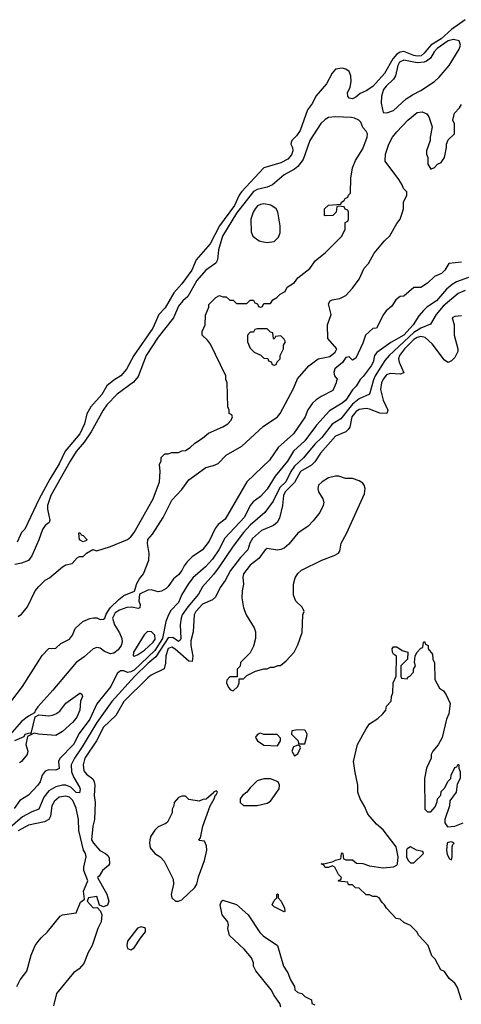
# Model space of a CAD drawing. Header units: inches. Extents: x 2668334 to 2765628, y 828034 to 955234.
# Tile 183 of 218: x 2685998 to 2688588, y 922426 to 928199. Entities that reach past the tile are written whole.
import ezdxf

# ---------------------------------------------------------------- set-up
doc = ezdxf.new("R2010")
doc.units = ezdxf.units.IN
doc.header["$MEASUREMENT"] = 0
doc.layers.add('C6982', color=7, linetype='Continuous')

msp = doc.modelspace()

# ---------------------------------------------------------------- linework, layer by layer
at = {"layer": 'C6982', "color": 4}
for points, elevation in [([(2688610, 928198.9), (2688530, 928141.1), (2688470, 928086.8), (2688410, 928048.6), (2688370, 928002), (2688352.2, 927987.8), (2688330, 927984.4), (2688310, 927988.9), (2688250, 928012), (2688230, 928007.7), (2688210, 927996.8), (2688185.8, 927970), (2688137.4, 927882.6), (2688070, 927806.6), (2688030, 927780.9), (2687994, 927766), (2687970, 927744), (2687950, 927735.3), (2687930, 927738), (2687922, 927750), (2687921.2, 927770), (2687936.6, 927803.4), (2687942.5, 927837.5), (2687940.9, 927870), (2687930, 927895.3), (2687910, 927909), (2687890, 927914), (2687850, 927909), (2687830, 927885.2), (2687797.7, 927822.3), (2687734, 927750), (2687716, 927710), (2687686, 927670), (2687643, 927550), (2687622.3, 927517.7), (2687594.8, 927490), (2687590, 927478), (2687588.4, 927470), (2687598, 927450), (2687600.4, 927430), (2687592.7, 927407.3), (2687570, 927381.6), (2687530, 927359.6), (2687430.4, 927329.6), (2687299.5, 927190), (2687284.9, 927170), (2687258, 927110), (2687169.4, 926990.6), (2687116.2, 926883.8), (2687032.4, 926790), (2687007.2, 926730), (2686950.2, 926649.8), (2686902.6, 926597.4), (2686851.1, 926508.9), (2686813.7, 926470), (2686778.7, 926390), (2686668.2, 926230), (2686624.9, 926150), (2686590.7, 926110), (2686550, 926085.1), (2686510, 926051.8), (2686479.2, 926000.8), (2686416.3, 925930), (2686392.4, 925887.6), (2686377.6, 925830), (2686350.3, 925770), (2686265.5, 925670), (2686230, 925594), (2686174.9, 925505.1), (2686112.7, 925390), (2686028.4, 925211.6), (2686010, 925192.7), (2685984.2, 925135.8)], 4), ([(2685952.9, 924207.1), (2686014, 924290), (2686130, 924472), (2686170, 924512), (2686210, 924514), (2686239, 924541), (2686290, 924566.8), (2686309, 924590), (2686324, 924630), (2686369.5, 924670.5), (2686410, 924687.3), (2686431.1, 924691.1), (2686450, 924691.3), (2686470, 924682), (2686490, 924684.4), (2686498, 924690), (2686505.6, 924714.4), (2686529, 924750), (2686580.1, 924799.9), (2686610, 924823), (2686672.3, 924847.7), (2686686.2, 924893.8), (2686700.1, 924919.9), (2686725.2, 924950), (2686755.3, 925030), (2686758, 925070), (2686747.2, 925127.2), (2686750, 925151), (2686777.6, 925182.4), (2686840.2, 925279.8), (2686890, 925381), (2686950, 925444.7), (2686990, 925501), (2687090, 925573.4), (2687135.1, 925584.9), (2687162.7, 925597.3), (2687210, 925646), (2687301.2, 925698.8), (2687425.8, 925814.2), (2687509.6, 925870.4), (2687526, 925890), (2687604.2, 926035.8), (2687627.2, 926092.8), (2687693.2, 926170), (2687749.4, 926210.6), (2687816.5, 926223.5), (2687848.7, 926250), (2687858, 926270), (2687805.2, 926330), (2687804, 926410), (2687824, 926470), (2687810, 926532), (2687819, 926550), (2687830, 926557.3), (2687875.5, 926564.5), (2687910, 926582.8), (2687950, 926624), (2687990, 926678), (2688018, 926742), (2688044, 926770), (2688077.2, 926830), (2688138, 926902), (2688169.3, 926930.7), (2688210, 927004.7), (2688229, 927030), (2688244, 927070), (2688248.7, 927090), (2688248.7, 927130), (2688268, 927170), (2688268, 927190), (2688249.1, 927209.1), (2688242, 927230), (2688222, 927262), (2688142, 927370), (2688144, 927410), (2688162.7, 927470), (2688185.2, 927510), (2688210, 927541), (2688274, 927610), (2688330, 927654), (2688358, 927658), (2688386.4, 927646.4), (2688398, 927630), (2688418, 927570), (2688404.7, 927510), (2688404.7, 927490), (2688384.7, 927430), (2688384.7, 927410), (2688391.3, 927390), (2688391.6, 927351.6), (2688410, 927322), (2688430, 927332), (2688449.1, 927350.9), (2688470, 927362), (2688488.7, 927390), (2688502, 927450), (2688502, 927470), (2688510, 927494), (2688548, 927530), (2688548.4, 927588.4), (2688539, 927610), (2688548.7, 927650), (2688578, 927682), (2688590, 927702)], 4), ([(2685990, 924698.8), (2686010, 924714), (2686043.8, 924756.2), (2686089.7, 924850.3), (2686110, 924876), (2686147, 924913), (2686174, 924926), (2686250, 924991.3), (2686270, 925002), (2686306, 925010), (2686336.4, 925043.6), (2686350, 925052), (2686370, 925052), (2686390, 925072), (2686428, 925092), (2686450, 925084.7), (2686530, 925111), (2686630, 925150.8), (2686650, 925166.8), (2686670, 925191.3), (2686781.2, 925390), (2686819, 925490), (2686822, 925550), (2686818, 925590), (2686827.3, 925612.7), (2686828.4, 925631.6), (2686850, 925654), (2686870, 925654), (2686890, 925662), (2686930, 925662), (2686948.4, 925671.6), (2686970, 925674), (2686998, 925690), (2687024.7, 925715.3), (2687070, 925744.7), (2687104.7, 925775.3), (2687190, 925812), (2687218, 925830), (2687238, 925850), (2687246, 925870), (2687242, 925882), (2687226, 925890), (2687226, 925910), (2687218, 925930), (2687215.3, 926070), (2687208, 926090), (2687208, 926110), (2687116.4, 926296.4), (2687100.4, 926320.4), (2687068.7, 926350), (2687068.4, 926371.6), (2687086, 926410), (2687087.3, 926467.3), (2687107.3, 926512.7), (2687108, 926530), (2687148, 926570), (2687170, 926582), (2687190, 926574), (2687210, 926574), (2687230, 926554), (2687250, 926554), (2687270, 926534), (2687330, 926534), (2687350, 926554), (2687370, 926554), (2687378, 926538), (2687392.7, 926532.7), (2687398, 926518), (2687410, 926514), (2687422, 926518), (2687430, 926534), (2687470, 926534), (2687483.1, 926556.9), (2687506, 926570), (2687526, 926590), (2687554.6, 926605.4), (2687566, 926630), (2687610, 926658), (2687630, 926684.7), (2687700.2, 926739.8), (2687733.6, 926786.4), (2687790, 926831.3), (2687888, 926930), (2687906, 926970), (2687906, 927010), (2687922, 927018), (2687926, 927030), (2687926, 927070), (2687922, 927082), (2687907.3, 927087.3), (2687902, 927102), (2687870, 927106), (2687858, 927102), (2687854, 927070), (2687834, 927050), (2687790, 927048), (2687786, 927050), (2687786, 927090), (2687808.4, 927111.6), (2687882, 927118), (2687886, 927130), (2687902, 927138), (2687906, 927150), (2687922, 927158), (2687926, 927170), (2687938, 927182), (2687939.3, 927270), (2687949.5, 927330.5), (2687966.8, 927373.2), (2688010, 927442), (2688035.3, 927510), (2688038, 927530), (2688030, 927546), (2688010, 927566), (2687998, 927598), (2687988, 927610), (2687962, 927622), (2687944.5, 927624.5), (2687850, 927629.6), (2687810, 927625.1), (2687790, 927614), (2687764.9, 927590), (2687698.9, 927490), (2687659.9, 927380.1), (2687630, 927338), (2687610, 927322), (2687550, 927289.3), (2687481, 927230), (2687450, 927217), (2687390, 927202.9), (2687370, 927191.8), (2687270, 927063.6), (2687187.4, 926930), (2687164.4, 926850), (2687158.8, 926790), (2687147.9, 926772.1), (2687090, 926729.4), (2687037, 926670), (2686983.8, 926576.2), (2686954.8, 926550), (2686930, 926519), (2686900.5, 926450), (2686810, 926337), (2686739.5, 926230), (2686693, 926107), (2686666.2, 926073.8), (2686570, 926002.9), (2686510, 925940.7), (2686487, 925910), (2686417.3, 925782.7), (2686377.4, 925722.6), (2686330, 925667), (2686293.7, 925610), (2686180.9, 925410), (2686160.8, 925350), (2686160.8, 925330), (2686175.6, 925264.4), (2686170.7, 925250), (2686147.1, 925232.9), (2686131.8, 925210), (2686111.3, 925148.7), (2686070, 925055.1), (2686050, 925027.6), (2686010, 925012.3), (2685970, 925005.1)], 8), ([(2688590, 926777.2), (2688514, 926770), (2688491.3, 926730), (2688471.3, 926710), (2688430, 926693.2), (2688390, 926654), (2688350, 926629), (2688310, 926628), (2688250, 926578), (2688230, 926575.3), (2688203.5, 926556.5), (2688179.8, 926520.2), (2688147.9, 926492.1), (2688131.3, 926470), (2688091.3, 926390), (2688070, 926389.2), (2688026.8, 926350), (2688010, 926302), (2687970, 926215.3), (2687950, 926202.7), (2687930, 926222), (2687910, 926218), (2687890.9, 926189.1), (2687847.3, 926152.7), (2687841, 926130), (2687844.7, 926110), (2687862, 926090), (2687856, 926084), (2687854, 926070), (2687834.2, 926025.8), (2687766.8, 925990), (2687736, 925970), (2687716, 925950), (2687688.5, 925911.5), (2687673, 925870), (2687604, 925770), (2687514.8, 925690), (2687464, 925616), (2687330.5, 925489.5), (2687202.8, 925270), (2687161.6, 925238.4), (2687143.8, 925216.2), (2687110, 925142), (2687070.8, 925090), (2687010.5, 925049.5), (2686979.8, 925020.2), (2686962.5, 924997.5), (2686950, 924969), (2686930, 924944), (2686899.8, 924920.2), (2686870, 924875.3), (2686856.8, 924863.2), (2686830, 924849.2), (2686810, 924845.2), (2686770, 924855.3), (2686750, 924855.1), (2686701, 924830), (2686697.1, 924790), (2686704.9, 924770), (2686702, 924750), (2686692.7, 924747.3), (2686655.2, 924755.2), (2686626.9, 924753.1), (2686583.6, 924736.4), (2686558.8, 924721.2), (2686542.8, 924690), (2686554.7, 924650), (2686583.4, 924603.4), (2686597.6, 924570), (2686599, 924550), (2686593.7, 924530), (2686576.5, 924503.5), (2686550, 924484.5), (2686530, 924481.6), (2686494.9, 924494.9), (2686470, 924513.8), (2686450, 924517.2), (2686430, 924509.6), (2686377.2, 924462.8), (2686330, 924430.9), (2686192.8, 924267.2), (2686104.9, 924170), (2686090.4, 924150), (2686085.5, 924134.5), (2686050, 924115.6), (2686010, 924084.2), (2685926.5, 923990)], 4), ([(2688630, 926687.6), (2688558.9, 926661.1), (2688534.3, 926645.7), (2688502, 926618), (2688441.6, 926550), (2688386.4, 926513.6), (2688365.9, 926494.1), (2688338.3, 926461.7), (2688306.4, 926410), (2688250, 926349.8), (2688173.8, 926306.2), (2688091.8, 926248.2), (2688079.3, 926230), (2688070.3, 926190), (2688059.5, 926170), (2688012.8, 926107.2), (2687994, 926090), (2687970.7, 926050), (2687950, 926029.3), (2687910, 925967.6), (2687890, 925949.6), (2687815.1, 925904.9), (2687739.3, 925820.7), (2687670, 925729.6), (2687603.8, 925670), (2687568.5, 925610), (2687496.7, 925523.3), (2687450, 925446.6), (2687410, 925403.7), (2687367.5, 925372.5), (2687350.4, 925350), (2687317, 925283), (2687201.3, 925158.7), (2687165.7, 925090), (2687130, 925036.2), (2687088.2, 924990), (2687014.5, 924925.5), (2686986.7, 924890), (2686950, 924829), (2686930, 924782.7), (2686885.3, 924734.7), (2686870.5, 924710), (2686855.5, 924670), (2686836, 924570), (2686790, 924500.5), (2686670, 924386), (2686650, 924374.8), (2686631.6, 924371.6), (2686610, 924380.9), (2686590, 924380.9), (2686570, 924365.2), (2686533, 924290), (2686451.6, 924188.4), (2686410, 924098), (2686347.1, 924012.9), (2686314.4, 923950), (2686233.4, 923866.6), (2686226, 923850), (2686230, 923808), (2686210, 923799), (2686170, 923801.2), (2686147.1, 923792.9), (2686131, 923770), (2686118.8, 923730), (2686104, 923710), (2686050, 923652.3), (2685999.5, 923620.5), (2685965.9, 923574.1)], 8), ([(2688610, 926611.3), (2688570, 926593), (2688481.1, 926518.9), (2688441.3, 926470), (2688406.6, 926413.4), (2688350, 926389.8), (2688310, 926365), (2688164.9, 926230), (2688139.9, 926200.1), (2688083.1, 926110), (2688072.4, 926087.6), (2688050, 926004), (2687990, 925976.9), (2687950, 925945.1), (2687881.2, 925858.8), (2687830, 925827.3), (2687770, 925749.5), (2687730, 925709.5), (2687663, 925630), (2687610, 925580.5), (2687588.8, 925550), (2687558.4, 925490), (2687523.1, 925456.9), (2687484.6, 925375.4), (2687436.3, 925310), (2687350, 925236.2), (2687310, 925192), (2687250, 925112.7), (2687169.1, 924990.9), (2687134.9, 924945.1), (2687070, 924874), (2687046.4, 924830), (2686984, 924756), (2686952, 924710), (2686944.4, 924690), (2686939.5, 924650), (2686943, 924570), (2686939.5, 924560.5), (2686930, 924552.7), (2686895.7, 924575.7), (2686870, 924574.8), (2686797, 924463), (2686750, 924424.2), (2686674, 924350), (2686539.4, 924200.6), (2686450, 924077.6), (2686365.3, 923934.7), (2686319.5, 923870), (2686301.3, 923830), (2686301.7, 923790), (2686316, 923756), (2686350, 923698.8), (2686353, 923687), (2686350, 923665.2), (2686330, 923667.6), (2686298.8, 923698.8), (2686270, 923711.2), (2686250, 923711.2), (2686210, 923702), (2686170, 923676.9), (2686139.4, 923640.6), (2686110.3, 923569.7), (2686070, 923554.5), (2686014.8, 923525.2), (2685928.8, 923451.2)], 12), ([(2688590, 926462), (2688550, 926458), (2688534, 926450), (2688546, 926410), (2688546, 926350), (2688567.3, 926270), (2688567.1, 926252.9), (2688550, 926218), (2688530, 926198), (2688510, 926189), (2688490, 926202), (2688418, 926298), (2688376, 926336), (2688350, 926341.1), (2688330, 926336), (2688310, 926323.5), (2688254.9, 926270), (2688226, 926230), (2688220.3, 926210), (2688223.8, 926190), (2688250, 926128), (2688230, 926121.2), (2688170, 926124.5), (2688150, 926116.2), (2688130, 926092), (2688120.3, 926070), (2688114.6, 926030), (2688128.9, 925968.9), (2688158, 925910), (2688152, 925890), (2688110, 925892), (2688050, 925915.8), (2688030, 925918.9), (2687990, 925914.3), (2687970, 925900.5), (2687946.5, 925870), (2687934, 925810), (2687924.8, 925795.2), (2687910, 925782.9), (2687850, 925756.2), (2687763.1, 925656.9), (2687730, 925606), (2687710, 925586.9), (2687644.2, 925550), (2687610, 925485.4), (2687555.3, 925430), (2687545.8, 925410), (2687540.3, 925350), (2687522.8, 925277.2), (2687507.7, 925250), (2687485.9, 925234.1), (2687415.6, 925204.4), (2687363.6, 925156.4), (2687347, 925130), (2687335.8, 925090), (2687293.6, 925046.4), (2687234.6, 924970), (2687203.7, 924910), (2687173.4, 924870), (2687147.1, 924812.9), (2687130, 924798.4), (2687070, 924771.6), (2687030.4, 924730), (2687021.3, 924710), (2687015.8, 924610), (2687002.8, 924557.3), (2687002.8, 924530), (2687012.9, 924467.1), (2687010, 924435.3), (2686990, 924438.4), (2686910, 924507.3), (2686890, 924519.6), (2686870, 924512), (2686856.3, 924470), (2686853.7, 924426.3), (2686846.4, 924393.6), (2686770, 924356), (2686750, 924340.9), (2686610, 924200.7), (2686561.5, 924118.5), (2686490.3, 924050), (2686449.2, 923970.8), (2686381.3, 923870), (2686370.4, 923830), (2686374.9, 923794.9), (2686390, 923774.8), (2686427.1, 923747.1), (2686436, 923730), (2686438.8, 923710), (2686434.8, 923650), (2686440.5, 923610), (2686438, 923510), (2686426.7, 923470), (2686420.5, 923390), (2686430.7, 923370), (2686467.7, 923327.7), (2686502, 923310), (2686516.9, 923296.9), (2686523.6, 923283.6), (2686524.7, 923250), (2686519.8, 923240.2), (2686484.7, 923210), (2686463.6, 923176.4), (2686454, 923170), (2686510, 923072), (2686521, 923030), (2686513.4, 923006.6), (2686490, 922998), (2686467.3, 923007.3), (2686450, 923058), (2686402, 923050), (2686394, 923030), (2686430, 922992), (2686452.7, 922992.7), (2686472, 922972), (2686481, 922950), (2686476, 922910), (2686456, 922870), (2686422.8, 922770), (2686400.7, 922730), (2686374.6, 922665.4), (2686346.4, 922633.6), (2686314.8, 922610), (2686214, 922490), (2686196.9, 922416.9)], 16), ([(2688588.7, 922450), (2688564.7, 922524.7), (2688549.1, 922549.1), (2688516.4, 922576.4), (2688490, 922618), (2688468.9, 922628.9), (2688435.3, 922690), (2688415.3, 922710), (2688394, 922770), (2688338, 922830), (2688328, 922850), (2688290, 922888), (2688250, 922906), (2688230, 922926), (2688206, 922930), (2688148.9, 922988.9), (2688138, 923010), (2688123.1, 923023.1), (2688106, 923050), (2688090, 923058), (2688070, 923058), (2688050, 923068), (2688030, 923068), (2687990, 923106), (2687968.4, 923108.4), (2687950, 923126), (2687927.3, 923127.3), (2687922, 923142), (2687867.3, 923147.3), (2687867.3, 923152.7), (2687882, 923158), (2687886, 923170), (2687868, 923188), (2687846, 923230), (2687830, 923238), (2687810, 923228), (2687790, 923228.7), (2687782, 923242), (2687766, 923250), (2687790, 923251.3), (2687836.4, 923263.6), (2687850, 923272), (2687882, 923278), (2687886, 923310), (2687890, 923314), (2687894, 923310), (2687898, 923278), (2687910, 923274), (2687950, 923274), (2687972.7, 923252.7), (2688010, 923252), (2688050, 923238), (2688130, 923226), (2688190, 923232), (2688210, 923242), (2688214, 923250), (2688217.2, 923290), (2688206, 923350), (2688129.4, 923449.4), (2688090, 923482), (2688040.2, 923540.2), (2688023.1, 923583.1), (2687995.3, 923630), (2687982, 923670), (2687982, 923710), (2687964.7, 923784.7), (2687955.3, 923850), (2687979, 923950), (2688030, 924042), (2688050, 924071.3), (2688098, 924102), (2688128, 924130), (2688146, 924150), (2688150, 924174), (2688176.4, 924203.6), (2688178, 924230), (2688187.3, 924252.7), (2688188, 924310), (2688206, 924350), (2688207.3, 924467.3), (2688190, 924478), (2688184, 924490), (2688182, 924510), (2688190, 924522), (2688210, 924522), (2688241, 924501), (2688274, 924490), (2688272, 924450), (2688234, 924410), (2688234, 924350), (2688238, 924338), (2688270, 924334), (2688275.3, 924344.7), (2688286, 924350), (2688307.3, 924372.7), (2688308, 924390), (2688319, 924410), (2688314, 924430), (2688318, 924470), (2688328.9, 924491.1), (2688350, 924514), (2688362, 924518), (2688366, 924550), (2688372.7, 924552.7), (2688378, 924538), (2688394, 924530), (2688394, 924510), (2688419.6, 924479.6), (2688422, 924450), (2688431.1, 924428.9), (2688432, 924330), (2688459.6, 924279.6), (2688483.6, 924263.6), (2688499.8, 924239.8), (2688522, 924190), (2688514.8, 924130), (2688501.6, 924098.4), (2688474.8, 923990), (2688453.2, 923946.8), (2688422, 923910), (2688412, 923890), (2688411.1, 923868.9), (2688384.7, 923810), (2688372, 923750), (2688374, 923570), (2688390, 923554), (2688410, 923554), (2688435.3, 923584.7), (2688447.3, 923612.7), (2688448.4, 923631.6), (2688467.3, 923652.7), (2688470, 923674), (2688490, 923694), (2688510, 923734), (2688526, 923750), (2688528, 923770), (2688550, 923814), (2688562, 923818), (2688570, 923834), (2688574, 923830), (2688574, 923810), (2688582, 923790), (2688582, 923750), (2688563.6, 923716.4), (2688558, 923670), (2688521, 923619), (2688518, 923590), (2688491, 923510), (2688491, 923490), (2688507.5, 923467.5), (2688550, 923470.7), (2688598, 923490)], 16), ([(2685970, 923972.7), (2686024, 923996), (2686030, 924010.5), (2686058, 924018), (2686066, 924014), (2686089, 924111), (2686110, 924122.4), (2686170, 924118.3), (2686190, 924120.3), (2686211.1, 924128.9), (2686234.7, 924145.2), (2686270, 924192.2), (2686350.7, 924250.7), (2686354, 924250), (2686363.6, 924243.6), (2686366, 924230), (2686355.9, 924204.1), (2686350.6, 924150), (2686333.4, 924110), (2686310, 924081.2), (2686250, 924025.2), (2686210, 924002.7), (2686109.3, 924009.3), (2686083.6, 924016.4), (2686043.6, 923996.4), (2686034.8, 923950), (2686046.8, 923910), (2686042.8, 923890), (2686010, 923848.7), (2685998, 923842)], 4), ([(2685982, 922530), (2686002, 922570), (2686040.2, 922619.8), (2686065.6, 922714.4), (2686089, 922770), (2686106.3, 922793.7), (2686123.7, 922816.3), (2686162, 922850), (2686236.4, 922943.6), (2686248.7, 922951.3), (2686330, 922962), (2686355.3, 923024.7), (2686378, 923042), (2686373.2, 923090), (2686398, 923150), (2686374, 923210), (2686374, 923230), (2686388.9, 923291.1), (2686385.2, 923310), (2686372.7, 923330), (2686344.7, 923444.8), (2686344, 923510), (2686330, 923576), (2686310, 923621.6), (2686290, 923639.7), (2686270, 923646.3), (2686230, 923640.7), (2686202.5, 923617.5), (2686187, 923590), (2686178.4, 923530), (2686170, 923509.3), (2686144.7, 923495.3), (2686050, 923476.2), (2685990, 923442.9)], 16), ([(2687529.3, 922410), (2687524, 922430), (2687490, 922478), (2687474, 922510), (2687383.2, 922623.2), (2687369.4, 922649.4), (2687369, 922669), (2687358, 922698), (2687315.3, 922750), (2687229.5, 922829.5), (2687219, 922870), (2687222, 922890), (2687218, 922910), (2687185.2, 922950), (2687174, 923010), (2687182, 923030), (2687190, 923036), (2687270, 923010.8), (2687338, 922950), (2687406.8, 922846.8), (2687426.8, 922826.8), (2687510.7, 922770.7), (2687546, 922650), (2687570.6, 922610.6), (2687586, 922570), (2687610.8, 922530.8), (2687611.3, 922510), (2687630, 922496), (2687652, 922490), (2687671.1, 922471.1), (2687710, 922451.3), (2687711.6, 922431.6), (2687730, 922422)], 16)]:
    msp.add_lwpolyline(points, dxfattribs=dict(at, elevation=elevation))
for points, elevation in [([(2688542, 928082), (2688510, 928074), (2688447, 928030), (2688428.9, 928010), (2688407.1, 927972.9), (2688384.8, 927955.2), (2688370.3, 927949.7), (2688330, 927945.4), (2688250, 927962.4), (2688226.4, 927950), (2688214.9, 927930), (2688203, 927870), (2688190.6, 927850), (2688146.7, 927810), (2688132.2, 927790), (2688119.3, 927750), (2688117.3, 927710), (2688130, 927654), (2688152, 927652), (2688190, 927666.8), (2688265.6, 927734.4), (2688301.2, 927758.8), (2688350, 927784), (2688430, 927837.3), (2688458.3, 927861.7), (2688516, 927930), (2688574.8, 928025.2), (2688584, 928050), (2688574.8, 928074.8)], 8), ([(2687430, 927119.3), (2687410, 927116), (2687393.2, 927106.8), (2687378.8, 927090), (2687367.3, 927070), (2687354.8, 927030), (2687356, 926956), (2687364.7, 926930), (2687403, 926903), (2687418.5, 926898.5), (2687450, 926893), (2687490, 926899.1), (2687516.9, 926923.1), (2687526.6, 926950), (2687526.6, 926990), (2687512.5, 927072.5), (2687502, 927090), (2687471.9, 927111.9)], 12), ([(2687450, 926386), (2687390, 926386), (2687378, 926382), (2687370, 926366), (2687350, 926366), (2687334, 926350), (2687334, 926310), (2687350, 926274), (2687374, 926250), (2687411.6, 926231.6), (2687430, 926214), (2687452.7, 926212.7), (2687458, 926198), (2687472.7, 926192.7), (2687478, 926178), (2687490, 926174), (2687502, 926178), (2687507.3, 926192.7), (2687526, 926210), (2687526, 926230), (2687546, 926270), (2687546, 926290), (2687558, 926310), (2687550, 926326), (2687530, 926346), (2687498, 926342), (2687490, 926326), (2687486, 926330), (2687482, 926362), (2687470, 926366)], 8), ([(2687870, 925522), (2687850, 925522), (2687810, 925512.7), (2687771.3, 925490), (2687751.3, 925470), (2687746, 925450), (2687751.3, 925430), (2687776, 925390), (2687781, 925370), (2687778.8, 925350), (2687758.8, 925310), (2687719.9, 925260.1), (2687690.4, 925229.6), (2687630, 925189.2), (2687576.7, 925123.3), (2687550, 925100.9), (2687530, 925091.8), (2687510.5, 925089.5), (2687450, 925098.4), (2687437.3, 925090), (2687401.1, 925038.9), (2687350, 925000.5), (2687310.3, 924950), (2687306.9, 924930), (2687310.4, 924889.6), (2687303, 924850), (2687302, 924810), (2687310.7, 924750), (2687326.8, 924710), (2687373.7, 924633.7), (2687381, 924610), (2687381, 924570), (2687370, 924526), (2687350, 924486), (2687294, 924430), (2687291.6, 924408.4), (2687274, 924390), (2687274, 924346), (2687230, 924346), (2687212.7, 924327.3), (2687212, 924310), (2687223.6, 924283.6), (2687234, 924270), (2687250, 924264.7), (2687278, 924290), (2687286, 924310), (2687286, 924334), (2687310, 924334), (2687330, 924354), (2687380.4, 924379.6), (2687430, 924392), (2687450, 924392), (2687470, 924402), (2687490, 924402), (2687512.7, 924412.7), (2687527.3, 924412.7), (2687560.4, 924439.6), (2687608, 924490), (2687630, 924534), (2687654.6, 924605.4), (2687658, 924710), (2687666, 924730), (2687655.3, 924755.3), (2687618, 924790), (2687604.7, 924824.7), (2687604, 924890), (2687613.6, 924926.4), (2687630, 924951.3), (2687650, 924971), (2687770, 925031), (2687843.1, 925056.9), (2687868.4, 925071.6), (2687876.4, 925083.6), (2687884, 925130), (2687914.2, 925185.8), (2688020.2, 925419.8), (2688024, 925450), (2688019, 925470), (2688010, 925482), (2687990, 925495.3), (2687950, 925509), (2687909.1, 925509.1)], 24), ([(2686370, 925138), (2686349, 925149), (2686346, 925190), (2686354, 925190), (2686358, 925178), (2686370, 925174), (2686392, 925152), (2686390, 925146)], 8), ([(2686748.6, 924611.4), (2686728.1, 924591.9), (2686664.9, 924490), (2686664.7, 924470), (2686670, 924467.7), (2686690, 924474.8), (2686730, 924501.6), (2686780.7, 924550), (2686792.2, 924567.8), (2686791.1, 924590), (2686770.8, 924610.8)], 8), ([(2687410, 924015.3), (2687394, 924010), (2687383.6, 923996.4), (2687382, 923990), (2687392, 923970), (2687430, 923946), (2687510, 923942), (2687528, 923970), (2687527.3, 923987.3), (2687507.3, 924007.3), (2687430, 924008)], 24), ([(2687630, 924035.3), (2687594, 924030), (2687592, 924010), (2687631.1, 923971.1), (2687634, 923954), (2687670, 923954), (2687683.1, 923996.9), (2687684, 924010), (2687675.3, 924030), (2687670, 924034)], 24), ([(2687630, 923946), (2687604.7, 923935.3), (2687594, 923910), (2687610, 923882), (2687630, 923894), (2687646, 923930), (2687642, 923942)], 24), ([(2687470, 923748.7), (2687430, 923748.7), (2687390, 923735.3), (2687350, 923695.3), (2687330.7, 923669.3), (2687304.7, 923650), (2687292, 923630), (2687292, 923610), (2687311.6, 923591.6), (2687390, 923591.3), (2687450, 923604.7), (2687470, 923618), (2687520.9, 923690), (2687522.7, 923710), (2687514, 923730)], 24), ([(2687150, 923678), (2687134, 923670), (2687134, 923666), (2687091.6, 923628.4), (2687072.7, 923627.3), (2687050, 923618), (2686990, 923626), (2686970, 923646), (2686950, 923646), (2686930, 923638), (2686904.7, 923610), (2686902, 923590), (2686892, 923570), (2686891.6, 923548.4), (2686865.4, 923494.6), (2686854.8, 923485.2), (2686810, 923466.6), (2686790, 923446.6), (2686768.2, 923411.8), (2686761.1, 923390), (2686758.7, 923370), (2686763.9, 923343.9), (2686790, 923311), (2686822, 923290), (2686845.4, 923265.4), (2686898.8, 923158.8), (2686901, 923130), (2686886, 923070), (2686891.1, 923051.1), (2686911.6, 923031.6), (2686930, 923031.3), (2686950, 923038), (2687025.2, 923110), (2687038, 923130), (2687046.8, 923173.2), (2687082, 923270), (2687095.3, 923330), (2687094.6, 923354.6), (2687082, 923382), (2687050, 923386), (2687048.7, 923390), (2687058, 923402), (2687073.2, 923470), (2687115.3, 923590), (2687138, 923630), (2687146, 923654), (2687150, 923654), (2687158, 923670)], 24), ([(2688290, 923348.7), (2688270, 923338), (2688266, 923330), (2688266, 923290), (2688276, 923270), (2688290, 923256), (2688310, 923256), (2688366, 923310), (2688362, 923322), (2688326, 923330)], 16), ([(2688530, 923378), (2688510, 923375.3), (2688504.7, 923370), (2688502, 923330), (2688504.7, 923304.7), (2688518, 923278), (2688530, 923274), (2688535.3, 923290), (2688535.3, 923350), (2688538, 923362), (2688546, 923370)], 16), ([(2687550, 922969), (2687490, 922998), (2687478, 923010), (2687490, 923034), (2687506, 923050), (2687506, 923070), (2687510, 923074), (2687514, 923070), (2687514, 923050), (2687531.6, 923031.6), (2687552, 922990), (2687554, 922970)], 16), ([(2686710, 922881.2), (2686690, 922872.7), (2686630, 922795.3), (2686626.8, 922770), (2686630, 922754), (2686650, 922744.7), (2686670, 922758), (2686706, 922814), (2686735.3, 922850), (2686735.3, 922870), (2686730, 922875.3)], 24)]:
    msp.add_lwpolyline(points, close=True, dxfattribs=dict(at, elevation=elevation))

doc.saveas('drawing.dxf')
